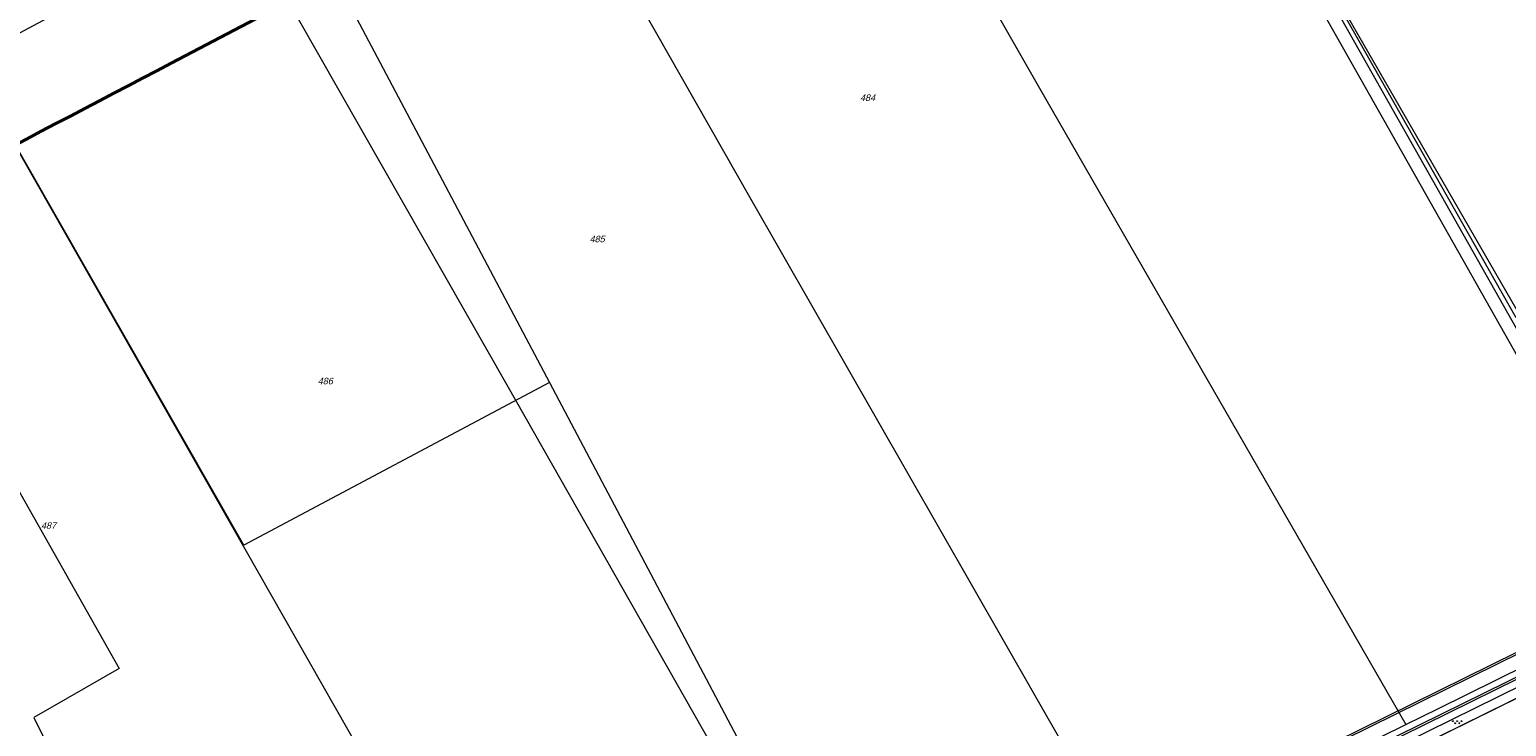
# Model space of a CAD drawing. Header units: metres. Extents: x 172462 to 175458, y 452773 to 455615.
# Tile 24 of 45: x 174115 to 174455, y 453666 to 453826. Entities that reach past the tile are written whole.
import ezdxf
from ezdxf.enums import TextEntityAlignment as Align

# ---------------------------------------------------------------- set-up
doc = ezdxf.new("R2010")
doc.units = ezdxf.units.M
doc.header["$MEASUREMENT"] = 0
for name, color, linetype, lineweight in [('BGT Ondergrond', 7, 'Continuous', 0), ('DKK ondergrond', 7, 'Continuous', 0), ('Meldgebied', 5, 'Continuous', 40)]:
    doc.layers.add(name, color=color, linetype=linetype, lineweight=lineweight)
doc.styles.add('Style-arial I 0.26180', font='arial.shx', dxfattribs={"oblique": 15})

# ---------------------------------------------------------------- blocks, each defined once
blk = doc.blocks.new('*U12')
at = {"layer": 'BGT Ondergrond', "color": 7, "linetype": 'Continuous', "lineweight": 0}
for centre in [(-0.3, 0.35), (0, 0.25), (-0.1, -0.05), (0.1, -0.45), (0.2, -0.15)]:
    blk.add_circle(centre, 0.0447, dxfattribs=at)
blk = doc.blocks.new('BGT-271C')
at = {"layer": 'BGT Ondergrond', "color": 7, "linetype": 'Continuous', "lineweight": 0, "xscale": 0.07267220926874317, "yscale": 0.07267220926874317, "zscale": 0.07267220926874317, "rotation": 243.434948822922}
blk.add_blockref('*U12', (0, 0), dxfattribs=at)

msp = doc.modelspace()

# ---------------------------------------------------------------- linework, layer by layer
at = {"layer": 'BGT Ondergrond', "color": 7, "linetype": 'Continuous', "lineweight": 0, "flags": 128}
for points in [[(174305.18, 454019.28), (174306.05, 454018.81), (174307.22, 454017.18), (174313.81, 454005.72), (174322.92, 453989.62), (174330.23, 453977.11), (174334.94, 453967.03), (174369.05, 453907.67), (174487.8, 453697.62)], [(174457.67, 453761.46), (174308.61, 454020.08)], [(174308.61, 454020.08), (174308.68, 454019.44), (174311.66, 454013.98), (174320.05, 453999.34), (174327.54, 453986.52), (174331.69, 453979.76), (174337.61, 453968.42), (174371.66, 453909.16), (174490.69, 453698.6)], [(174031.33, 453863.77), (174135.74, 453678.96), (174116.07, 453667.68), (174177.18, 453544.36)], [(174234.82, 453744.88), (174164.42, 453707.39), (174100.74, 453818.98), (174174.68, 453858.6)], [(174174.68, 453858.6), (174234.82, 453744.88)], [(174234.82, 453744.88), (174307, 453608.39)], [(174367.77, 453627.87), (174520.77, 453703.3)], [(174487.8, 453697.62), (174307, 453608.39)], [(174307.18, 453608.04), (174488, 453697.27)], [(174145.3, 453523.01), (174190.43, 453545.31), (174235.57, 453567.29), (174316.98, 453607.37), (174420.31, 453658.2), (174490.26, 453692.68)], [(174490.08, 453693.04), (174420.13, 453658.55), (174316.8, 453607.73), (174235.4, 453567.64)], [(174368.62, 453630.77), (174368.73, 453630.89), (174421.08, 453656.63), (174491.03, 453691.12)]]:
    msp.add_lwpolyline(points, dxfattribs=at)
at = {"layer": 'DKK ondergrond', "color": 6, "linetype": 'Continuous', "lineweight": 0, "flags": 128}
for points in [[(174245.9, 453990.91), (174347.67, 453812.66), (174432.03, 453666.11)], [(174184.85, 453956.35), (174280.91, 453787.66), (174368.4, 453634.72)], [(174123.88, 453921.77), (174224.97, 453744.35), (174305.05, 453603.47)], [(174062.07, 453886.78), (174161.84, 453711.56), (174241.24, 453571.98)], [(174413.41, 453837.28), (174457.31, 453759.81)], [(174432.03, 453666.11), (174439.52, 453669.81), (174493.26, 453696.34)], [(174339.17, 453613.8), (174466.23, 453676.42)], [(174368.4, 453634.72), (174432.03, 453666.11)]]:
    msp.add_lwpolyline(points, dxfattribs=at)
at = {"layer": 'Meldgebied'}
msp.add_rational_spline([(173886.48, 454940.1), (173810.66, 454919.59), (173735.88, 454895.58), (173559.06, 454831.42), (173382.23, 454767.25), (173335.51, 454752.28), (173297.91, 454720.75), (173118.26, 454570.12), (172938.61, 454419.49), (172892.93, 454381.19), (172869.45, 454326.4), (172868.91, 454325.14), (172868.37, 454323.89), (172831.65, 454238.2), (172859.99, 454149.4), (172864.32, 454135.82), (172868.66, 454122.25), (172882.72, 454078.19), (172911.6, 454042.08), (172988.36, 453946.14), (173065.12, 453850.19), (173127.84, 453771.79), (173227.37, 453758.55), (173396.88, 453662.15), (173566.39, 453565.75), (173645.01, 453555.29), (173715.29, 453592.07), (174010.54, 453746.62), (174305.79, 453901.16), (174311.32, 453912.56), (174316.86, 453923.96), (174363.66, 454020.32), (174326.18, 454120.66), (174295.84, 454201.89), (174265.51, 454283.12), (174258.12, 454302.89), (174254.16, 454323.62), (174225.24, 454474.75), (174196.33, 454625.88), (174183.22, 454694.4), (174207.49, 454759.81), (174234.51, 454832.64), (174261.53, 454905.48), (174241.08, 454927.44), (174220.63, 454949.4), (174119.41, 455040.82), (173987.76, 455005.2), (173937.12, 454972.65), (173886.48, 454940.1)], [1, 0.99973656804, 1, 1, 1, 0.981280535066, 1, 1, 1, 0.972729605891, 1, 1, 1, 0.936980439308, 1, 1, 1, 0.983319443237, 1, 1, 1, 0.92795740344, 1, 1, 1, 0.953173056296, 1, 1, 1, 1, 1, 0.919180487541, 1, 1, 1, 0.996456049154, 1, 1, 1, 0.963201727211, 1, 1, 1, 1, 1, 0.877857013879, 1, 1, 1], degree=2, knots=[0, 0, 0, 0.045455, 0.045455, 0.090909, 0.090909, 0.136364, 0.136364, 0.181818, 0.181818, 0.227273, 0.227273, 0.272727, 0.272727, 0.318182, 0.318182, 0.363636, 0.363636, 0.409091, 0.409091, 0.454545, 0.454545, 0.5, 0.5, 0.545455, 0.545455, 0.590909, 0.590909, 0.613636, 0.613636, 0.636364, 0.636364, 0.681818, 0.681818, 0.727273, 0.727273, 0.772727, 0.772727, 0.818182, 0.818182, 0.863636, 0.863636, 0.886364, 0.886364, 0.909091, 0.909091, 0.954545, 0.954545, 1, 1, 1], dxfattribs=at)

# ---------------------------------------------------------------- block references
at = {"layer": 'BGT Ondergrond', "color": 7, "linetype": 'Continuous', "lineweight": 0, "xscale": 30, "yscale": 30, "zscale": 30}
msp.add_blockref('BGT-271C', (174443.84, 453666.62), dxfattribs=at)

# ---------------------------------------------------------------- texts
at = {"layer": 'DKK ondergrond', "color": 6, "linetype": 'Continuous', "lineweight": 0, "style": 'Style-arial I 0.26180', "oblique": 15}
for s, p in [('484', (174308.05, 453810.46)), ('485', (174245.78, 453777.91)), ('486', (174183.18, 453745.2)), ('487', (174119.46, 453711.92))]:
    msp.add_text(s, height=1.5, dxfattribs=at).set_placement(p, align=Align.MIDDLE_CENTER)

doc.saveas('drawing.dxf')
